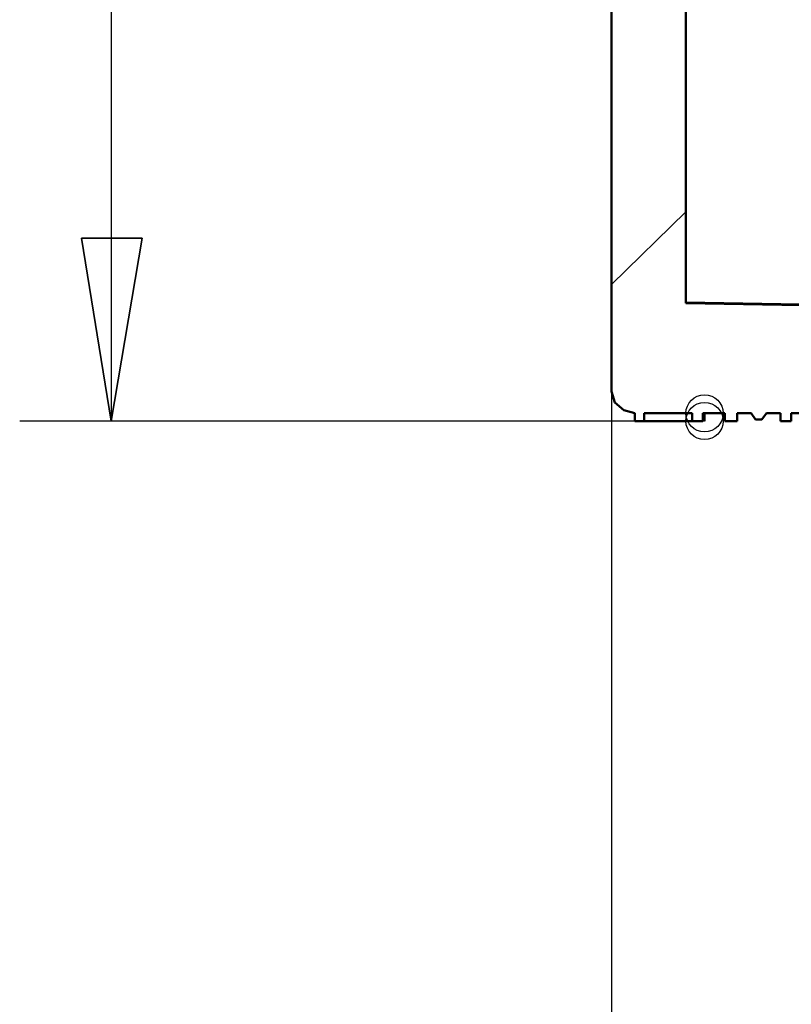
# Model space of a CAD drawing. Header units: centimetres. Extents: x -94 to 21, y -30 to 196.
# Tile 66 of 143: x 1.08 to 2.14, y -9.55 to -8.21. Entities that reach past the tile are written whole.
import ezdxf

# ---------------------------------------------------------------- set-up
doc = ezdxf.new("R2010")
doc.units = ezdxf.units.CM
doc.header["$MEASUREMENT"] = 0
doc.layers.add('Ebene 1', color=7, linetype='Continuous')

msp = doc.modelspace()

# ---------------------------------------------------------------- linework, layer by layer
at = {"layer": 'Ebene 1'}
for centre in [(2.01877, -8.74634), (2.01877, -8.75692)]:
    msp.add_ellipse(centre, major_axis=(0, 0.0254), ratio=1, dxfattribs=at)
at = {"layer": 'Ebene 1', "color": 252, "lineweight": 25}
for points in [[(1.20809, -3.54569), (1.20809, -3.54569), (1.20809, -8.75692), (1.20809, -8.75692)], [(1.89177, -5.8846), (1.89177, -5.8846), (1.89177, -10.94767), (1.89177, -10.94767)], [(1.16787, -8.50715), (1.16787, -8.50715), (1.20809, -8.75692), (1.20809, -8.75692)], [(1.25042, -8.50715), (1.25042, -8.50715), (1.16787, -8.50715), (1.16787, -8.50715)], [(1.20809, -8.75692), (1.20809, -8.75692), (1.25042, -8.50715), (1.25042, -8.50715)], [(2.01877, -8.75692), (2.01877, -8.75692), (1.08321, -8.75692), (1.08321, -8.75692)]]:
    msp.add_open_spline(points, degree=3, dxfattribs=at)
at = {"layer": 'Ebene 1', "lineweight": 50}
for points in [[(1.89177, -6.42012), (1.89177, -6.42012), (1.89177, -8.7167), (1.89177, -8.7167)], [(1.99337, -8.59605), (1.99337, -8.59605), (1.99337, -6.42012), (1.99337, -6.42012)], [(3.46234, -8.62145), (3.46234, -8.62145), (1.99337, -8.59605), (1.99337, -8.59605)], [(1.896, -8.73152), (1.896, -8.73152), (1.89177, -8.7167), (1.89177, -8.7167)], [(1.9087, -8.7421), (1.9087, -8.7421), (1.896, -8.73152), (1.896, -8.73152)], [(1.92352, -8.74634), (1.92352, -8.74634), (1.9087, -8.7421), (1.9087, -8.7421)], [(1.92352, -8.75692), (1.92352, -8.75692), (1.92352, -8.74634), (1.92352, -8.74634)], [(1.93622, -8.74634), (1.93622, -8.74634), (2.00183, -8.74634), (2.00183, -8.74634)], [(1.93622, -8.74634), (1.93622, -8.74634), (1.93622, -8.75692), (1.93622, -8.75692)], [(2.00183, -8.75692), (2.00183, -8.75692), (2.00183, -8.74634), (2.00183, -8.74634)], [(2.01665, -8.74634), (2.01665, -8.74634), (2.04628, -8.74634), (2.04628, -8.74634)], [(2.01665, -8.74634), (2.01665, -8.74634), (2.01665, -8.75692), (2.01665, -8.75692)], [(2.01877, -8.75692), (2.01877, -8.75692), (2.01877, -8.74634), (2.01877, -8.74634)], [(2.04628, -8.75692), (2.04628, -8.75692), (2.04628, -8.74634), (2.04628, -8.74634)], [(2.06321, -8.74634), (2.06321, -8.74634), (2.08226, -8.74634), (2.08226, -8.74634)], [(2.06321, -8.74634), (2.06321, -8.74634), (2.06321, -8.75692), (2.06321, -8.75692)], [(2.08861, -8.7548), (2.08861, -8.7548), (2.08226, -8.74634), (2.08226, -8.74634)], [(2.09708, -8.7548), (2.09708, -8.7548), (2.08861, -8.7548), (2.08861, -8.7548)], [(2.10343, -8.74634), (2.10343, -8.74634), (2.09708, -8.7548), (2.09708, -8.7548)], [(2.10343, -8.74634), (2.10343, -8.74634), (2.12248, -8.74634), (2.12248, -8.74634)], [(2.12248, -8.75692), (2.12248, -8.75692), (2.12248, -8.74634), (2.12248, -8.74634)], [(2.1373, -8.74634), (2.1373, -8.74634), (2.19233, -8.74634), (2.19233, -8.74634)], [(2.1373, -8.74634), (2.1373, -8.74634), (2.1373, -8.75692), (2.1373, -8.75692)], [(1.93622, -8.75692), (1.93622, -8.75692), (1.92352, -8.75692), (1.92352, -8.75692)], [(1.93622, -8.75692), (1.93622, -8.75692), (2.00184, -8.75692), (2.00184, -8.75692)], [(2.01665, -8.75692), (2.01665, -8.75692), (2.00183, -8.75692), (2.00183, -8.75692)], [(2.06322, -8.75692), (2.06322, -8.75692), (2.04628, -8.75692), (2.04628, -8.75692)], [(2.1373, -8.75692), (2.1373, -8.75692), (2.12248, -8.75692), (2.12248, -8.75692)]]:
    msp.add_open_spline(points, degree=3, dxfattribs=at)
at = {"layer": 'Ebene 1', "lineweight": 35}
msp.add_open_spline([(1.89178, -8.57065), (1.89178, -8.57065), (1.99338, -8.47117), (1.99338, -8.47117)], degree=3, dxfattribs=at)
at = {"layer": 'Ebene 1', "color": 252}
msp.add_open_spline([(1.16787, -8.50715), (1.16787, -8.50715), (1.20809, -8.75692), (1.20809, -8.75692), (1.20809, -8.75692), (1.25042, -8.50715), (1.25042, -8.50715), (1.25042, -8.50715), (1.16787, -8.50715), (1.16787, -8.50715)], degree=3, knots=[0, 0, 0, 0, 0.3333333, 0.3333333, 0.3333333, 0.6666667, 0.6666667, 0.6666667, 1, 1, 1, 1], dxfattribs=at)
at = {"layer": 'Ebene 1', "color": 252, "lineweight": 13}
msp.add_open_spline([(1.99337, -8.59394), (1.99337, -8.59394), (2.82311, -8.60875), (2.82311, -8.60875)], degree=3, dxfattribs=at)

doc.saveas('drawing.dxf')
